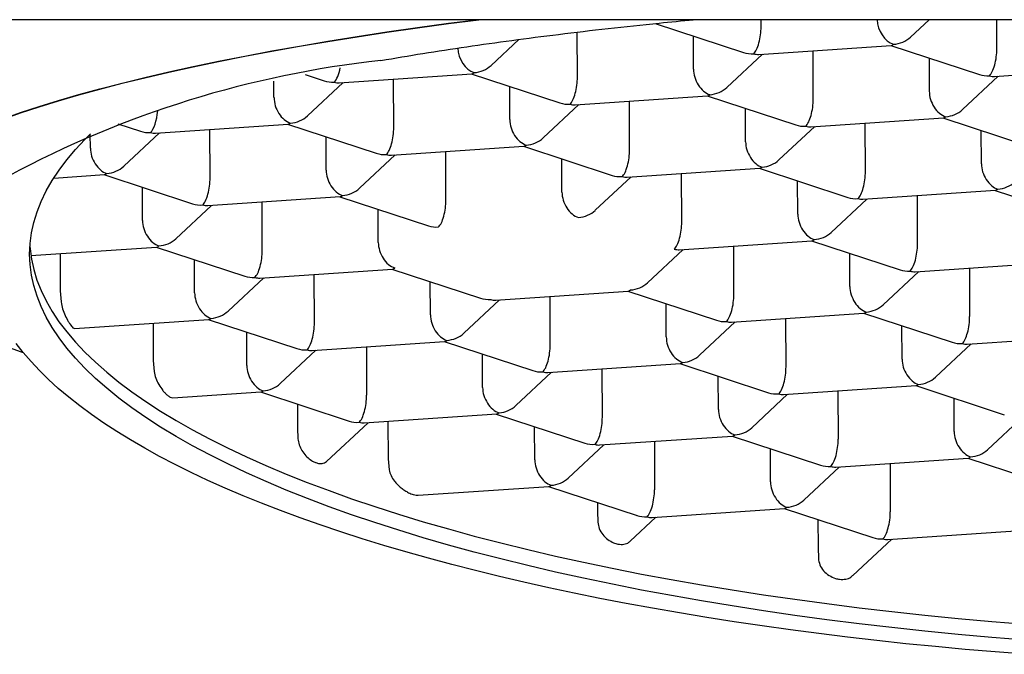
# Model space of a CAD drawing. Header units: millimetres. Extents: x 8 to 855, y 12 to 815.
# Tile 6 of 55: x 397.73 to 403.57, y 686.71 to 690.48. Entities that reach past the tile are written whole.
import ezdxf

# ---------------------------------------------------------------- set-up
doc = ezdxf.new("R2010")
doc.units = ezdxf.units.MM

msp = doc.modelspace()

# ---------------------------------------------------------------- linework, layer by layer
at = {"color": 7, "linetype": 'Continuous', "lineweight": 30}
for p, q in [((420.7805, 690.4839), (390.7244, 690.4839)), ((401.4984, 690.4614), (402.0237, 690.2889)), ((402.1275, 690.4423), (402.1274, 690.4839)), ((403.0141, 690.3806), (403.1246, 690.4839)), ((403.5268, 690.3114), (403.5262, 690.4839)), ((401.0377, 690.1429), (401.0368, 690.4098)), ((401.7263, 690.1895), (401.7256, 690.3868)), ((400.5251, 690.212), (400.6899, 690.3662)), ((402.1133, 690.2777), (402.8998, 690.3309)), ((402.8971, 690.3307), (403.4229, 690.158)), ((401.9243, 690.0812), (402.1361, 690.2792)), ((402.437, 690.012), (402.436, 690.2995)), ((403.1249, 690.2559), (403.1255, 690.0586)), ((399.4223, 690.1573), (399.5346, 690.1204)), ((399.6243, 690.1091), (400.4107, 690.1624)), ((400.408, 690.1622), (400.9339, 689.9895)), ((403.5126, 690.1468), (404.299, 690.2)), ((399.2372, 690.021), (399.2369, 690.1181)), ((399.4353, 689.9126), (399.6471, 690.1107)), ((399.9479, 689.8435), (399.9469, 690.131)), ((403.3236, 689.9503), (403.5354, 690.1483)), ((400.6365, 689.8901), (400.6358, 690.0874)), ((400.8345, 689.7818), (401.0463, 689.9798)), ((401.0235, 689.9783), (401.81, 690.0315)), ((401.3472, 689.7126), (401.3462, 690.0001)), ((401.8073, 690.0313), (402.3331, 689.8586)), ((402.0357, 689.7592), (402.0351, 689.9565)), ((398.3103, 689.8652), (398.4448, 689.821)), ((398.5345, 689.8097), (399.3209, 689.863)), ((399.3182, 689.8628), (399.8441, 689.6901)), ((402.4228, 689.8474), (403.2092, 689.9006)), ((402.7464, 689.5817), (402.7454, 689.8692)), ((403.2065, 689.9004), (403.7324, 689.7278)), ((398.1474, 689.7215), (398.1472, 689.8038)), ((398.3455, 689.6132), (398.5573, 689.8113)), ((398.8581, 689.544), (398.8571, 689.8316)), ((402.2338, 689.6509), (402.4456, 689.8489)), ((403.435, 689.6283), (403.4343, 689.8256)), ((399.5467, 689.5907), (399.546, 689.788)), ((399.9337, 689.6788), (400.7202, 689.7321)), ((400.2574, 689.4132), (400.2564, 689.7007)), ((400.7175, 689.7319), (401.2433, 689.5592)), ((399.7447, 689.4823), (399.9565, 689.6804)), ((400.9459, 689.4598), (400.9453, 689.6571)), ((401.333, 689.548), (402.1194, 689.6012)), ((401.6566, 689.2823), (401.6556, 689.5698)), ((402.1167, 689.601), (402.6426, 689.4283)), ((397.9301, 689.5432), (398.2311, 689.5636)), ((398.2284, 689.5634), (398.7543, 689.3907)), ((401.144, 689.3515), (401.3558, 689.5495)), ((402.3452, 689.3289), (402.3445, 689.5262)), ((398.4569, 689.2913), (398.4562, 689.4886)), ((402.7322, 689.4171), (403.5187, 689.4703)), ((403.516, 689.4702), (404.0418, 689.2975)), ((398.8439, 689.3794), (399.6304, 689.4327)), ((399.1676, 689.1138), (399.1666, 689.4013)), ((399.6277, 689.4325), (400.1535, 689.2598)), ((402.5432, 689.2206), (402.755, 689.4186)), ((403.0559, 689.1514), (403.0549, 689.4389)), ((398.6549, 689.1829), (398.8667, 689.381)), ((399.8561, 689.1604), (399.8555, 689.3577)), ((401.6424, 689.1177), (402.4289, 689.1709)), ((402.4262, 689.1708), (402.952, 688.9981)), ((397.7945, 689.0827), (398.5406, 689.1333)), ((398.5379, 689.1331), (399.0637, 688.9604)), ((401.4534, 688.9212), (401.6652, 689.1192)), ((401.9661, 688.852), (401.9651, 689.1395)), ((397.9677, 689.0945), (397.9685, 688.8726)), ((398.7663, 688.861), (398.7657, 689.0583)), ((402.6546, 688.8986), (402.654, 689.0959)), ((403.0417, 688.9868), (403.8281, 689.0401)), ((399.1534, 688.9491), (399.9398, 689.0024)), ((399.9371, 689.0022), (400.463, 688.8295)), ((402.8527, 688.7903), (403.0645, 688.9884)), ((403.3643, 689.0087), (403.3653, 688.7211)), ((398.9644, 688.7527), (399.1762, 688.9507)), ((399.477, 688.6835), (399.476, 688.971)), ((400.1656, 688.7301), (400.1649, 688.9274)), ((397.9685, 688.8726), (397.9734, 688.8073)), ((400.5526, 688.8183), (401.3391, 688.8715)), ((401.3364, 688.8713), (401.8622, 688.6986)), ((400.3636, 688.6218), (400.5754, 688.8198)), ((400.8763, 688.5526), (400.8753, 688.8401)), ((401.5648, 688.5992), (401.5642, 688.7965)), ((398.053, 688.649), (398.85, 688.703)), ((398.8473, 688.7028), (399.3732, 688.5301)), ((401.9519, 688.6874), (402.7383, 688.7406)), ((402.2755, 688.4217), (402.2745, 688.7092)), ((402.7356, 688.7405), (403.2615, 688.5678)), ((398.5195, 688.6806), (398.5202, 688.4587)), ((401.7629, 688.4909), (401.9747, 688.6889)), ((402.9641, 688.4684), (402.9634, 688.6657)), ((399.0758, 688.4307), (399.0751, 688.628)), ((399.4628, 688.5189), (400.2493, 688.5721)), ((403.3511, 688.5565), (404.1376, 688.6098)), ((399.2738, 688.3224), (399.4856, 688.5204)), ((399.7855, 688.5407), (399.7865, 688.2532)), ((400.2466, 688.5719), (400.7724, 688.3992)), ((403.1621, 688.36), (403.3739, 688.5581)), ((398.5202, 688.4587), (398.5252, 688.3934)), ((400.475, 688.2998), (400.4744, 688.4971)), ((400.8621, 688.388), (401.6485, 688.4412)), ((401.1857, 688.1223), (401.1847, 688.4098)), ((401.6458, 688.4411), (402.1717, 688.2684)), ((400.6731, 688.1915), (400.8849, 688.3895)), ((401.8743, 688.1689), (401.8736, 688.3663)), ((402.2613, 688.2571), (403.0478, 688.3104)), ((403.0451, 688.3102), (403.5709, 688.1375)), ((398.6365, 688.2373), (399.1595, 688.2727)), ((399.1568, 688.2725), (399.6826, 688.0998)), ((402.0723, 688.0606), (402.2841, 688.2587)), ((402.584, 688.279), (402.5849, 687.9914)), ((403.2735, 688.0381), (403.2729, 688.2354)), ((399.3771, 688.2002), (399.3776, 688.0591)), ((399.7723, 688.0886), (400.5587, 688.1418)), ((400.556, 688.1416), (401.0819, 687.9689)), ((403.4716, 687.9297), (403.6834, 688.1278)), ((399.3776, 688.0591), (399.3796, 687.9951)), ((399.5485, 687.8596), (399.7951, 688.0901)), ((399.9133, 688.0981), (399.9141, 687.8762)), ((400.7845, 687.8695), (400.7838, 688.0668)), ((401.1715, 687.9577), (401.958, 688.011)), ((401.9553, 688.0108), (402.4811, 687.8381)), ((400.9825, 687.7612), (401.1943, 687.9592)), ((401.4942, 687.9795), (401.4951, 687.692)), ((402.1837, 687.7387), (402.1831, 687.936)), ((399.9141, 687.8762), (399.9198, 687.811)), ((402.5708, 687.8268), (403.3572, 687.8801)), ((403.3545, 687.8799), (403.8804, 687.7072)), ((402.3818, 687.6303), (402.5936, 687.8284)), ((402.8934, 687.8487), (402.8944, 687.5612)), ((400.0935, 687.6591), (400.8682, 687.7115)), ((400.8655, 687.7114), (401.3913, 687.5387)), ((401.1569, 687.6157), (401.1571, 687.5641)), ((401.481, 687.5274), (402.2674, 687.5807)), ((402.2647, 687.5805), (402.7906, 687.4078)), ((401.1571, 687.5641), (401.1588, 687.4999)), ((401.3509, 687.386), (401.5038, 687.529)), ((402.4652, 687.5147), (402.4657, 687.3485)), ((402.8802, 687.3965), (403.6667, 687.4498)), ((402.4657, 687.3485), (402.4674, 687.2843)), ((402.6719, 687.182), (402.903, 687.3981))]:
    msp.add_line(p, q, dxfattribs=at)
at = {"color": 7, "linetype": 'Continuous', "lineweight": 30, "flags": 128}
for points in [[(397.6292, 689.8951), (397.7334, 689.9318), (397.8431, 689.968), (397.9582, 690.0037), (398.0787, 690.0389), (398.2044, 690.0735), (398.3353, 690.1075), (398.4713, 690.1409), (398.6123, 690.1737), (398.7581, 690.2059), (398.9088, 690.2373), (399.0641, 690.2681), (399.2241, 690.2981), (399.3885, 690.3274), (399.5572, 690.356), (399.7303, 690.3837), (399.9074, 690.4107), (400.0885, 690.4369), (400.2736, 690.4622), (400.4402, 690.4839)], [(397.6292, 689.8935), (397.7334, 689.9302), (397.8431, 689.9664), (397.9582, 690.0021), (398.0787, 690.0373), (398.2044, 690.0719), (398.3353, 690.1059), (398.4713, 690.1393), (398.6123, 690.1721), (398.7581, 690.2042), (398.9088, 690.2357), (399.0641, 690.2664), (399.2241, 690.2965), (399.3885, 690.3258), (399.5572, 690.3543), (399.7303, 690.3821), (399.9074, 690.4091), (400.0885, 690.4352), (400.2736, 690.4606), (400.4532, 690.4839)], [(403.6981, 686.7984), (403.4971, 686.8148), (403.2978, 686.8327), (403.1001, 686.8523), (402.9042, 686.8733), (402.7103, 686.896), (402.5184, 686.9201), (402.3288, 686.9457), (402.1416, 686.9729), (401.9568, 687.0015), (401.7747, 687.0315), (401.5953, 687.063), (401.4187, 687.0959), (401.2451, 687.1302), (401.0746, 687.1658), (400.9073, 687.2028), (400.7434, 687.241), (400.5828, 687.2806), (400.4259, 687.3214), (400.2726, 687.3635), (400.123, 687.4067), (399.9773, 687.4512), (399.8356, 687.4967), (399.698, 687.5434), (399.5645, 687.5912), (399.4352, 687.64), (399.3103, 687.6898), (399.1898, 687.7406), (399.0738, 687.7923), (398.9624, 687.845), (398.8556, 687.8985), (398.7536, 687.9528), (398.6564, 688.008), (398.5641, 688.0639), (398.4767, 688.1205), (398.3943, 688.1778), (398.3169, 688.2358), (398.2446, 688.2943), (398.1775, 688.3534), (398.1156, 688.4131), (398.0589, 688.4732), (398.0075, 688.5338), (397.9615, 688.5947), (397.9207, 688.656), (397.8854, 688.7177), (397.8554, 688.7796), (397.8309, 688.8417), (397.8118, 688.9041), (397.7981, 688.9665), (397.7899, 689.0291), (397.7872, 689.0918), (397.7899, 689.1544), (397.7981, 689.217), (397.8118, 689.2796), (397.8309, 689.342), (397.8554, 689.4043), (397.8854, 689.4664), (397.9207, 689.5283), (397.9615, 689.5899), (398.0075, 689.6511), (398.0589, 689.712), (398.1156, 689.7725), (398.1492, 689.8057)], [(397.7886, 689.137), (397.7896, 689.1245), (397.7978, 689.0619), (397.8115, 688.9995), (397.8306, 688.9371), (397.8551, 688.875), (397.8851, 688.8131), (397.9204, 688.7514), (397.9611, 688.6901), (398.0072, 688.6291), (398.0586, 688.5686), (398.1153, 688.5085), (398.1772, 688.4488), (398.2443, 688.3897), (398.3166, 688.3311), (398.3939, 688.2732), (398.4763, 688.2159), (398.5638, 688.1593), (398.6561, 688.1033), (398.7533, 688.0482), (398.8553, 687.9939), (398.9621, 687.9403), (399.0735, 687.8877), (399.1895, 687.836), (399.31, 687.7852), (399.4349, 687.7354), (399.5641, 687.6866), (399.6976, 687.6388), (399.8353, 687.5921), (399.977, 687.5466), (400.1227, 687.5021), (400.2722, 687.4589), (400.4255, 687.4168), (400.5825, 687.376), (400.743, 687.3364), (400.907, 687.2982), (401.0743, 687.2612), (401.2448, 687.2255), (401.4184, 687.1913), (401.5949, 687.1584), (401.7744, 687.1269), (401.9565, 687.0969), (402.1413, 687.0683), (402.3285, 687.0411), (402.5181, 687.0155), (402.7099, 686.9914), (402.9039, 686.9687), (403.0997, 686.9477), (403.2974, 686.9281), (403.4968, 686.9102), (403.6978, 686.8938)], [(397.7508, 688.5053), (397.7334, 688.5112), (397.6292, 688.5479)], [(403.6958, 686.7144), (403.5169, 686.7284), (403.3392, 686.7436), (403.1626, 686.76), (402.9874, 686.7775), (402.8136, 686.7963), (402.6413, 686.8162), (402.4705, 686.8373), (402.3014, 686.8596), (402.1341, 686.883), (401.9685, 686.9075), (401.8049, 686.9331), (401.6433, 686.9599), (401.4838, 686.9877), (401.3265, 687.0166), (401.1714, 687.0466), (401.0186, 687.0776), (400.8682, 687.1096), (400.7202, 687.1427), (400.5749, 687.1767), (400.4321, 687.2118), (400.292, 687.2477), (400.1547, 687.2847), (400.0203, 687.3225), (399.8887, 687.3613), (399.7601, 687.401), (399.6345, 687.4415), (399.512, 687.4829), (399.3927, 687.525), (399.2766, 687.568), (399.1638, 687.6118), (399.0543, 687.6564), (398.9482, 687.7016), (398.8455, 687.7476), (398.7464, 687.7943), (398.6508, 687.8417), (398.5587, 687.8897), (398.4703, 687.9383), (398.3856, 687.9875), (398.3047, 688.0373), (398.2274, 688.0876), (398.154, 688.1384), (398.0845, 688.1898), (398.0188, 688.2416), (397.957, 688.2938), (397.8992, 688.3465), (397.8453, 688.3995), (397.7955, 688.4529), (397.7496, 688.5067), (397.7079, 688.5608)]]:
    msp.add_lwpolyline(points, dxfattribs=at)
at = {"color": 7, "linetype": 'Continuous', "lineweight": 30}
msp.add_arc((400.5309, 684.2232), 6.0546, 96.24851, 118.28516, dxfattribs=at)
for centre, major_axis, ratio, start_param, end_param in [((402.0833, 690.4009), (0.0158, 0.1261), 0.327601, 3.516613, 5.08741), ((402.913, 690.4571), (-0.0513, 0.1181), 0.695464, 1.05863, 2.587535), ((402.913, 690.4571), (0.0158, 0.1261), 0.327601, 3.205347, 3.516613), ((402.913, 690.4571), (0.1388, 0.0306), 0.833227, 4.533352, 5.330202), ((400.4239, 690.2886), (-0.0513, 0.1181), 0.695464, 1.061226, 2.587535), ((402.0833, 690.4009), (0.1388, 0.0306), 0.833227, 4.094576, 4.533352), ((402.0833, 690.4009), (-0.0513, 0.1181), 0.695464, 2.587535, 2.898801), ((403.4825, 690.27), (0.0158, 0.1261), 0.327601, 3.516613, 5.08741), ((400.4239, 690.2886), (0.1388, 0.0306), 0.833227, 4.533352, 5.330202), ((399.5942, 690.2324), (0.0158, 0.1261), 0.327601, 3.516613, 4.478816), ((400.4239, 690.2886), (0.0158, 0.1261), 0.327601, 3.205347, 3.516613), ((401.8232, 690.1577), (-0.0513, 0.1181), 0.695464, 1.016738, 2.587535), ((403.4825, 690.27), (0.1388, 0.0306), 0.833227, 4.094576, 4.533352), ((403.4825, 690.27), (-0.0513, 0.1181), 0.695464, 2.587535, 2.898801), ((399.5942, 690.2324), (0.1388, 0.0306), 0.833227, 4.094576, 4.533352), ((399.5942, 690.2324), (-0.0513, 0.1181), 0.695464, 2.587535, 2.898801), ((400.9935, 690.1015), (0.0158, 0.1261), 0.327601, 3.516613, 5.08741), ((401.8232, 690.1577), (0.0158, 0.1261), 0.327601, 3.205347, 3.516613), ((401.8232, 690.1577), (0.1388, 0.0306), 0.833227, 4.533352, 5.330202), ((403.2224, 690.0268), (-0.0513, 0.1181), 0.695464, 1.016738, 2.587535), ((399.3341, 689.9891), (-0.0513, 0.1181), 0.695464, 1.016738, 2.587535), ((400.9935, 690.1015), (0.1388, 0.0306), 0.833227, 4.094576, 4.533352), ((400.9935, 690.1015), (-0.0513, 0.1181), 0.695464, 2.587535, 2.898801), ((402.3927, 689.9706), (0.0158, 0.1261), 0.327601, 3.516613, 5.08741), ((398.5044, 689.933), (0.0158, 0.1261), 0.327601, 3.516613, 4.823601), ((403.2224, 690.0268), (0.1388, 0.0306), 0.833227, 4.533352, 5.330202), ((399.3341, 689.9891), (0.0158, 0.1261), 0.327601, 3.205347, 3.516613), ((399.3341, 689.9891), (0.1388, 0.0306), 0.833227, 4.533352, 5.330202), ((400.7334, 689.8583), (-0.0513, 0.1181), 0.695464, 1.016738, 2.587535), ((402.3927, 689.9706), (0.1388, 0.0306), 0.833227, 4.094576, 4.533352), ((403.2224, 690.0268), (0.0158, 0.1261), 0.327601, 3.205347, 3.516613), ((398.5044, 689.933), (0.1388, 0.0306), 0.833227, 4.094576, 4.533352), ((398.5044, 689.933), (-0.0513, 0.1181), 0.695464, 2.587535, 2.898801), ((399.9037, 689.8021), (0.0158, 0.1261), 0.327601, 3.516613, 5.08741), ((402.3927, 689.9706), (-0.0513, 0.1181), 0.695464, 2.587535, 2.898801), ((400.7334, 689.8583), (0.1388, 0.0306), 0.833227, 4.533352, 5.330202), ((402.1326, 689.7274), (-0.0513, 0.1181), 0.695464, 1.016738, 2.587535), ((398.2443, 689.6897), (-0.0513, 0.1181), 0.695464, 1.016738, 2.587535), ((399.9037, 689.8021), (0.1388, 0.0306), 0.833227, 4.094576, 4.533352), ((399.9037, 689.8021), (-0.0513, 0.1181), 0.695464, 2.587535, 2.898801), ((400.7334, 689.8583), (0.0158, 0.1261), 0.327601, 3.205347, 3.516613), ((401.3029, 689.6712), (0.0158, 0.1261), 0.327601, 3.516613, 5.08741), ((402.1326, 689.7274), (0.1388, 0.0306), 0.833227, 4.533352, 5.330202), ((403.5318, 689.5965), (-0.0513, 0.1181), 0.695464, 1.016738, 2.587535), ((398.2443, 689.6897), (0.0158, 0.1261), 0.327601, 3.205347, 3.516613), ((398.2443, 689.6897), (0.1388, 0.0306), 0.833227, 4.533352, 5.330202), ((399.6436, 689.5589), (-0.0513, 0.1181), 0.695464, 1.016738, 2.587535), ((402.1326, 689.7274), (0.0158, 0.1261), 0.327601, 3.205347, 3.516613), ((402.7022, 689.5403), (0.0158, 0.1261), 0.327601, 3.516613, 5.08741), ((398.8139, 689.5027), (0.0158, 0.1261), 0.327601, 3.516613, 5.08741), ((401.3029, 689.6712), (0.1388, 0.0306), 0.833227, 4.094576, 4.533352), ((401.3029, 689.6712), (-0.0513, 0.1181), 0.695464, 2.587535, 2.898801), ((403.5318, 689.5965), (0.1388, 0.0306), 0.833227, 4.533352, 5.330202), ((399.6436, 689.5589), (0.1388, 0.0306), 0.833227, 4.533352, 5.330202), ((401.0428, 689.428), (-0.0513, 0.1181), 0.695464, 1.016738, 2.587535), ((403.5318, 689.5965), (0.0158, 0.1261), 0.327601, 3.205347, 3.516613), ((398.8139, 689.5027), (0.1388, 0.0306), 0.833227, 4.094576, 4.533352), ((399.6436, 689.5589), (0.0158, 0.1261), 0.327601, 3.205347, 3.516613), ((400.2131, 689.3718), (0.0158, 0.1261), 0.327601, 3.516613, 5.08741), ((402.7022, 689.5403), (0.1388, 0.0306), 0.833227, 4.094576, 4.533352), ((402.7022, 689.5403), (-0.0513, 0.1181), 0.695464, 2.587535, 2.898801), ((398.8139, 689.5027), (-0.0513, 0.1181), 0.695464, 2.587535, 2.898801), ((401.0428, 689.428), (0.1388, 0.0306), 0.833227, 4.533352, 5.330202), ((398.5538, 689.2594), (-0.0513, 0.1181), 0.695464, 1.016738, 2.587535), ((401.6124, 689.2409), (0.0158, 0.1261), 0.327601, 3.516613, 5.08741), ((402.442, 689.2971), (-0.0513, 0.1181), 0.695464, 1.016738, 2.587535), ((400.2131, 689.3718), (0.1388, 0.0306), 0.833227, 4.094576, 4.533352), ((402.442, 689.2971), (0.1388, 0.0306), 0.833227, 4.533352, 5.330202), ((398.5538, 689.2594), (0.1388, 0.0306), 0.833227, 4.533352, 5.330202), ((399.953, 689.1286), (-0.0513, 0.1181), 0.695464, 1.016738, 2.587535), ((402.442, 689.2971), (0.0158, 0.1261), 0.327601, 3.205347, 3.516613), ((398.5538, 689.2594), (0.0158, 0.1261), 0.327601, 3.205347, 3.516613), ((399.1233, 689.0724), (0.0158, 0.1261), 0.327601, 3.516613, 5.08741), ((401.6124, 689.2409), (-0.0513, 0.1181), 0.695464, 2.587535, 2.898801), ((403.0116, 689.1101), (0.0158, 0.1261), 0.327601, 3.516613, 5.08741), ((399.953, 689.1286), (0.0158, 0.1261), 0.327601, 3.205347, 3.516613), ((403.0116, 689.1101), (0.1388, 0.0306), 0.833227, 4.094576, 4.533352), ((403.0116, 689.1101), (-0.0513, 0.1181), 0.695464, 2.587535, 2.898801), ((399.1233, 689.0724), (0.1388, 0.0306), 0.833227, 4.094576, 4.533352), ((399.1233, 689.0724), (-0.0513, 0.1181), 0.695464, 2.587535, 2.898801), ((401.3522, 688.9977), (0.0158, 0.1261), 0.327601, 3.205347, 3.516613), ((401.3522, 688.9977), (0.1388, 0.0306), 0.833227, 4.533352, 5.330202), ((402.7515, 688.8668), (-0.0513, 0.1181), 0.695464, 1.016738, 2.587535), ((398.8632, 688.8292), (-0.0513, 0.1181), 0.695464, 1.016738, 2.587535), ((400.5226, 688.9415), (0.1388, 0.0306), 0.833227, 4.094576, 4.533352), ((400.5226, 688.9415), (-0.0513, 0.1181), 0.695464, 2.587535, 2.898801), ((401.9218, 688.8106), (0.0158, 0.1261), 0.327601, 3.516613, 5.08741), ((398.8632, 688.8292), (0.1388, 0.0306), 0.833227, 4.533352, 5.330202), ((402.7515, 688.8668), (0.0158, 0.1261), 0.327601, 3.205347, 3.516613), ((402.7515, 688.8668), (0.1388, 0.0306), 0.833227, 4.533352, 5.330202), ((398.8632, 688.8292), (0.0158, 0.1261), 0.327601, 3.205347, 3.516613), ((400.2624, 688.6983), (-0.0513, 0.1181), 0.695464, 1.016738, 2.587535), ((401.9218, 688.8106), (0.1388, 0.0306), 0.833227, 4.094576, 4.533352), ((401.9218, 688.8106), (-0.0513, 0.1181), 0.695464, 2.587535, 2.898801), ((403.3211, 688.6798), (0.0158, 0.1261), 0.327601, 3.516613, 5.08741), ((399.4328, 688.6421), (0.0158, 0.1261), 0.327601, 3.516613, 5.08741), ((400.2624, 688.6983), (0.0158, 0.1261), 0.327601, 3.205347, 3.516613), ((400.2624, 688.6983), (0.1388, 0.0306), 0.833227, 4.533352, 5.330202), ((401.6617, 688.5674), (-0.0513, 0.1181), 0.695464, 1.016738, 2.587535), ((399.4328, 688.6421), (0.1388, 0.0306), 0.833227, 4.094576, 4.533352), ((399.4328, 688.6421), (-0.0513, 0.1181), 0.695464, 2.587535, 2.898801), ((400.832, 688.5112), (0.0158, 0.1261), 0.327601, 3.516613, 5.08741), ((403.3211, 688.6798), (0.1388, 0.0306), 0.833227, 4.094576, 4.533352), ((403.3211, 688.6798), (-0.0513, 0.1181), 0.695464, 2.587535, 2.898801), ((401.6617, 688.5674), (0.1388, 0.0306), 0.833227, 4.533352, 5.330202), ((403.0609, 688.4365), (-0.0513, 0.1181), 0.695464, 1.016738, 2.587535), ((399.1726, 688.3989), (-0.0513, 0.1181), 0.695464, 1.016738, 2.587535), ((400.832, 688.5112), (0.1388, 0.0306), 0.833227, 4.094576, 4.533352), ((401.6617, 688.5674), (0.0158, 0.1261), 0.327601, 3.205347, 3.516613), ((402.2313, 688.3804), (0.0158, 0.1261), 0.327601, 3.516613, 5.08741), ((400.832, 688.5112), (-0.0513, 0.1181), 0.695464, 2.587535, 2.898801), ((403.0609, 688.4365), (0.1388, 0.0306), 0.833227, 4.533352, 5.330202), ((399.1726, 688.3989), (0.1388, 0.0306), 0.833227, 4.533352, 5.330202), ((400.5719, 688.268), (-0.0513, 0.1181), 0.695464, 1.016738, 2.587535), ((403.0609, 688.4365), (0.0158, 0.1261), 0.327601, 3.205347, 3.516613), ((399.1726, 688.3989), (0.0158, 0.1261), 0.327601, 3.205347, 3.516613), ((399.7422, 688.2118), (0.0158, 0.1261), 0.327601, 3.516613, 5.08741), ((402.2313, 688.3804), (0.1388, 0.0306), 0.833227, 4.094576, 4.533352), ((402.2313, 688.3804), (-0.0513, 0.1181), 0.695464, 2.587535, 2.898801), ((400.5719, 688.268), (0.1388, 0.0306), 0.833227, 4.533352, 5.330202), ((401.9711, 688.1371), (-0.0513, 0.1181), 0.695464, 1.016738, 2.587535), ((400.5719, 688.268), (0.0158, 0.1261), 0.327601, 3.205347, 3.516613), ((401.1415, 688.0809), (0.0158, 0.1261), 0.327601, 3.516613, 5.08741), ((399.7422, 688.2118), (0.1388, 0.0306), 0.833227, 4.094576, 4.533352), ((399.7422, 688.2118), (-0.0513, 0.1181), 0.695464, 2.587535, 2.898801), ((401.9711, 688.1371), (0.1388, 0.0306), 0.833227, 4.533352, 5.330202), ((401.9711, 688.1371), (0.0158, 0.1261), 0.327601, 3.205347, 3.516613), ((402.5407, 687.9501), (0.0158, 0.1261), 0.327601, 3.516613, 5.08741), ((403.3704, 688.0063), (-0.0513, 0.1181), 0.695464, 1.016738, 2.587535), ((401.1415, 688.0809), (0.1388, 0.0306), 0.833227, 4.094576, 4.533352), ((401.1415, 688.0809), (-0.0513, 0.1181), 0.695464, 2.587535, 2.898801), ((403.3704, 688.0063), (0.1388, 0.0306), 0.833227, 4.533352, 5.330202), ((403.3704, 688.0063), (0.0158, 0.1261), 0.327601, 3.205347, 3.516613), ((400.8813, 687.8377), (-0.0513, 0.1181), 0.695464, 1.016738, 2.587535), ((402.5407, 687.9501), (0.1388, 0.0306), 0.833227, 4.094576, 4.533352), ((402.5407, 687.9501), (-0.0513, 0.1181), 0.695464, 2.587535, 2.898801), ((400.8813, 687.8377), (0.1388, 0.0306), 0.833227, 4.533352, 5.330202), ((400.8813, 687.8377), (0.0158, 0.1261), 0.327601, 3.205347, 3.516613), ((402.2806, 687.7068), (-0.0513, 0.1181), 0.695464, 1.016738, 2.587535), ((401.4509, 687.6507), (0.0158, 0.1261), 0.327601, 3.516613, 5.08741), ((402.2806, 687.7068), (0.0158, 0.1261), 0.327601, 3.205347, 3.516613), ((402.2806, 687.7068), (0.1388, 0.0306), 0.833227, 4.533352, 5.330202), ((401.4509, 687.6507), (0.1388, 0.0306), 0.833227, 4.094576, 4.533352), ((401.4509, 687.6507), (-0.0513, 0.1181), 0.695464, 2.587535, 2.898801), ((402.8502, 687.5198), (0.0158, 0.1261), 0.327601, 3.516613, 5.08741), ((402.8502, 687.5198), (0.1388, 0.0306), 0.833227, 4.094576, 4.533352), ((402.8502, 687.5198), (-0.0513, 0.1181), 0.695464, 2.587535, 2.898801)]:
    msp.add_ellipse(centre, major_axis=major_axis, ratio=ratio, start_param=start_param, end_param=end_param, dxfattribs=at)
for points, knots in [([(399.8719, 690.2418), (399.9544, 690.2558), (400.1193, 690.2837), (400.3792, 690.3234), (400.6476, 690.3612), (400.9275, 690.3974), (401.2191, 690.4318), (401.4858, 690.4608), (401.6575, 690.4773), (401.7253, 690.4838)], [0, 0, 0, 0, 0.148508, 0.297144, 0.445781, 0.594289, 0.747109, 0.90007, 1, 1, 1, 1]), ([(397.9734, 688.8073), (397.9761, 688.7936), (397.9815, 688.7664), (397.9978, 688.7257), (398.0136, 688.6959), (398.0263, 688.676), (398.0357, 688.6632), (398.0459, 688.6516), (398.0504, 688.6501), (398.053, 688.6491)], [0, 0, 0, 0, 0.177312, 0.35429, 0.53964, 0.633056, 0.729502, 0.838305, 1, 1, 1, 1]), ([(398.5252, 688.3934), (398.5282, 688.3803), (398.534, 688.354), (398.5532, 688.3152), (398.5731, 688.2863), (398.5909, 688.266), (398.6057, 688.252), (398.6223, 688.2397), (398.6314, 688.2382), (398.6365, 688.2373)], [0, 0, 0, 0, 0.166403, 0.332206, 0.513795, 0.612503, 0.714155, 0.840091, 1, 1, 1, 1]), ([(399.3796, 687.9951), (399.3813, 687.9832), (399.3847, 687.9592), (399.4021, 687.9236), (399.4257, 687.8931), (399.4529, 687.8695), (399.4732, 687.858), (399.4908, 687.8509), (399.5057, 687.8471), (399.5225, 687.847), (399.5371, 687.8507), (399.5447, 687.8567), (399.5485, 687.8597)], [0, 0, 0, 0, 0.118593, 0.237342, 0.352919, 0.468353, 0.592863, 0.623508, 0.718832, 0.81714, 0.910185, 1, 1, 1, 1]), ([(399.9198, 687.811), (399.9231, 687.799), (399.9296, 687.7752), (399.9495, 687.7455), (399.9704, 687.7218), (399.9913, 687.703), (400.0134, 687.6869), (400.038, 687.6727), (400.0607, 687.6635), (400.08, 687.659), (400.0892, 687.6592), (400.0935, 687.6593)], [0, 0, 0, 0, 0.137889, 0.274768, 0.378439, 0.485069, 0.591187, 0.699705, 0.838379, 0.92404, 1, 1, 1, 1]), ([(401.1588, 687.4999), (401.1608, 687.4869), (401.1648, 687.461), (401.1868, 687.4246), (401.2172, 687.3953), (401.2494, 687.3771), (401.2761, 687.3691), (401.2968, 687.3667), (401.3197, 687.3683), (401.3383, 687.3747), (401.3481, 687.384), (401.3506, 687.3864)], [0, 0, 0, 0, 0.139671, 0.279417, 0.416878, 0.548665, 0.648353, 0.722764, 0.799486, 0.949576, 1, 1, 1, 1]), ([(402.4674, 687.2843), (402.4695, 687.2712), (402.4736, 687.2451), (402.4972, 687.2097), (402.53, 687.1816), (402.5644, 687.1658), (402.5986, 687.1584), (402.6307, 687.1597), (402.6572, 687.1683), (402.6674, 687.1796), (402.6707, 687.1832)], [0, 0, 0, 0, 0.1437518, 0.287431, 0.4324565, 0.5736572, 0.6599719, 0.7981679, 0.9360516, 1, 1, 1, 1])]:
    msp.add_open_spline(points, degree=3, knots=knots, dxfattribs=at)

doc.saveas('drawing.dxf')
